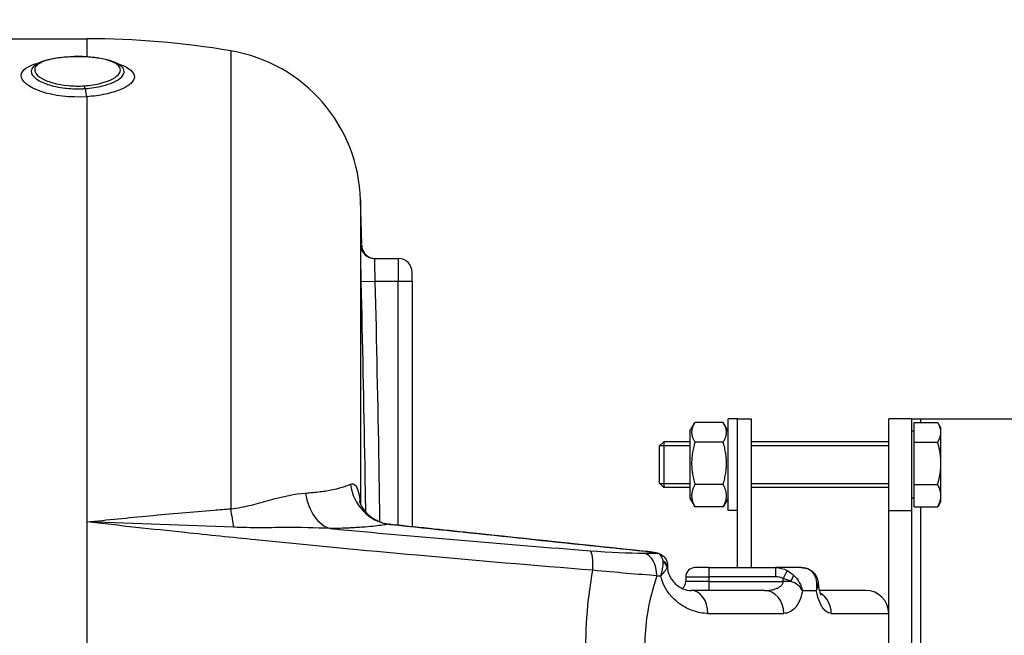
# Model space of a CAD drawing. Header units: millimetres. Extents: x 0 to 5940, y 0 to 4200.
# Tile 26 of 52: x 3066 to 3280, y 1323 to 1458. Entities that reach past the tile are written whole.
import ezdxf

# ---------------------------------------------------------------- set-up
doc = ezdxf.new("R2010")
doc.units = ezdxf.units.MM
doc.header["$LTSCALE"] = 50
doc.layers.get('DEFPOINTS').update_dxf_attribs({"linetype": 'CONTINUOUS'})
for name, color, linetype in [('02-LINIE-035', 2, 'CONTINUOUS'), ('03-LINIE-050', 3, 'CONTINUOUS'), ('06-MASSE1', 1, 'CONTINUOUS')]:
    doc.layers.add(name, color=color, linetype=linetype)
doc.styles.add('ACA_NORM', font='ROMANS.SHX')
doc.dimstyles.new('1-10', dxfattribs={"dimscale": 10, "dimtxt": 2.5, "dimasz": 3.5, "dimexe": 1, "dimexo": 0, "dimgap": 1, "dimtad": 1, "dimdec": 0, "dimzin": 0, "dimtxsty": 'ACA_NORM', "dimcen": 0, "dimadec": 0, "dimazin": 0, "dimtfac": 2.4, "dimtdec": 0, "dimtmove": 0, "dimatfit": 3, "dimfxl": 1, "dimtolj": 1, "dimtzin": 0, "dimarcsym": 0})

# ---------------------------------------------------------------- blocks, each defined once
blk = doc.blocks.new('*D12')
at = {"layer": '06-MASSE1', "color": 0, "lineweight": -2}
for p, q in [((3730.65, 1721.94), (3730.65, 808.62)), ((2405.15, 1123.85), (2405.15, 808.62)), ((3695.65, 818.62), (2440.15, 818.62))]:
    blk.add_line(p, q, dxfattribs=at)
at = {"layer": '06-MASSE1', "color": 0}
for points in [[(2440.15, 824.46), (2440.15, 812.79), (2405.15, 818.62)], [(3695.65, 824.46), (3695.65, 812.79), (3730.65, 818.62)]]:
    blk.add_solid(points, dxfattribs=at)
at = {"layer": 'DEFPOINTS', "color": 0}
for p in [(3730.65, 1721.94), (2405.15, 1123.85), (2405.15, 818.62)]:
    blk.add_point(p, dxfattribs=at)
at = {"layer": '06-MASSE1', "color": 0, "insert": (3067.9, 841.12), "char_height": 25, "attachment_point": 5, "style": 'ACA_NORM'}
blk.add_mtext('\\A1;1330', dxfattribs=at)

msp = doc.modelspace()

# ---------------------------------------------------------------- linework, layer by layer
at = {"layer": '02-LINIE-035'}
for p, q in [((3058.13, 1453.44), (3080.15, 1453.44)), ((3080.15, 1453.44), (3080.15, 1449.53)), ((3111.57, 1450.81), (3111.57, 1350.78)), ((3086.23, 1448.19), (3086.23, 1448.19)), ((3080.15, 1440.78), (3080.15, 1347.92)), ((3139.91, 1418.17), (3139.91, 1351.75)), ((3140.16, 1408.67), (3139.91, 1418.17)), ((3140.16, 1408.36), (3139.96, 1408.37)), ((3142.96, 1405.44), (3148.15, 1405.44)), ((3148.15, 1405.44), (3148.15, 1400.44)), ((3151.15, 1400.44), (3151.15, 1402.44)), ((3143.06, 1400.44), (3140.06, 1400.37)), ((3148.15, 1400.44), (3143.06, 1400.44)), ((3148.15, 1347.2), (3148.15, 1400.44)), ((3151.15, 1400.44), (3148.15, 1400.44)), ((3151.15, 1400.44), (3151.15, 1346.89)), ((3211.75, 1367.74), (3212.77, 1369.5)), ((3219.04, 1369.67), (3212.87, 1369.67)), ((3220.15, 1367.74), (3219.14, 1369.5)), ((3220.15, 1350.44), (3220.15, 1370.44)), ((3222.15, 1370.44), (3220.15, 1370.44)), ((3222.15, 1370.44), (3225.15, 1370.44)), ((3222.15, 1337.94), (3222.15, 1370.44)), ((3225.15, 1370.44), (3225.15, 1337.94)), ((3260.15, 1370.44), (3255.15, 1370.44)), ((3255.15, 1350.44), (3255.15, 1370.44)), ((3260.15, 1370.44), (3260.15, 1350.44)), ((3260.15, 1370.44), (3262.15, 1370.44)), ((3260.75, 1369.67), (3265.84, 1369.67)), ((3260.75, 1365.34), (3260.75, 1369.67)), ((3262.15, 1370.44), (3315.15, 1370.44)), ((3262.15, 1369.67), (3262.15, 1370.44)), ((3266.55, 1368.44), (3265.94, 1369.5)), ((3211.75, 1367.74), (3211.75, 1353.14)), ((3260.75, 1367.76), (3260.15, 1367.76)), ((3266.55, 1367.5), (3266.55, 1368.44)), ((3266.55, 1360.72), (3266.55, 1367.5)), ((3205.15, 1364.52), (3206.07, 1365.44)), ((3205.15, 1356.36), (3205.15, 1364.52)), ((3211.75, 1364.54), (3205.18, 1364.54)), ((3206.07, 1365.44), (3206.07, 1355.44)), ((3211.75, 1365.44), (3206.07, 1365.44)), ((3219.04, 1365.34), (3212.87, 1365.34)), ((3255.15, 1365.44), (3225.15, 1365.44)), ((3255.15, 1364.54), (3225.15, 1364.54)), ((3260.75, 1365.34), (3265.84, 1365.34)), ((3260.75, 1356.1), (3260.75, 1365.34)), ((3266.55, 1353.66), (3266.55, 1360.72)), ((3205.15, 1356.36), (3206.07, 1355.44)), ((3205.18, 1356.34), (3211.75, 1356.34)), ((3219.04, 1356.1), (3212.87, 1356.1)), ((3225.15, 1356.34), (3255.15, 1356.34)), ((3260.75, 1356.1), (3265.84, 1356.1)), ((3260.75, 1351.21), (3260.75, 1356.1)), ((3211.75, 1355.44), (3206.07, 1355.44)), ((3255.15, 1355.44), (3225.15, 1355.44)), ((3266.55, 1352.44), (3266.55, 1353.66)), ((3211.75, 1353.14), (3212.77, 1351.38)), ((3220.15, 1353.14), (3219.14, 1351.38)), ((3260.75, 1353.13), (3260.15, 1353.13)), ((3266.55, 1352.44), (3265.94, 1351.38)), ((3141.05, 1350.08), (3141.05, 1350.08)), ((3219.04, 1351.21), (3212.87, 1351.21)), ((3222.15, 1350.44), (3220.15, 1350.44)), ((3255.15, 1350.44), (3260.15, 1350.44)), ((3255.15, 1290.44), (3255.15, 1350.44)), ((3260.15, 1350.44), (3260.15, 1290.44)), ((3260.75, 1351.21), (3265.84, 1351.21)), ((3262.15, 1289.46), (3262.15, 1351.21)), ((3080.15, 1347.92), (3080.15, 1292.96)), ((3100.15, 1347.21), (3100.15, 1347.21)), ((3109.07, 1346.87), (3109.07, 1346.87)), ((3111.14, 1346.79), (3111.14, 1346.79)), ((3129.14, 1346.64), (3129.14, 1346.64)), ((3129.14, 1342.79), (3129.14, 1342.79)), ((3148.15, 1341), (3148.15, 1341)), ((3151.15, 1340.73), (3151.15, 1340.73)), ((3202.11, 1341.5), (3202.11, 1341.49)), ((3183.56, 1337.94), (3183.56, 1337.94)), ((3205.88, 1337.94), (3205.87, 1337.94)), ((3206.81, 1337.94), (3206.91, 1337.94)), ((3206.86, 1338.09), (3206.91, 1338.09)), ((3206.91, 1338.37), (3206.91, 1338.37)), ((3206.91, 1338.09), (3206.91, 1337.94)), ((3215.88, 1337.94), (3212.88, 1337.94)), ((3215.88, 1337.94), (3215.88, 1335.94)), ((3215.88, 1337.94), (3230.44, 1337.94)), ((3230.44, 1337.94), (3230.44, 1335.94)), ((3236.09, 1337.94), (3230.44, 1337.94)), ((3232.99, 1337.3), (3232.14, 1335.55)), ((3202.51, 1336.32), (3202.5, 1336.32)), ((3210.88, 1335.94), (3215.88, 1335.94)), ((3210.88, 1335.94), (3210.88, 1334.94)), ((3215.88, 1334.94), (3210.88, 1334.94)), ((3230.44, 1335.94), (3215.88, 1335.94)), ((3215.88, 1335.94), (3215.88, 1334.94)), ((3215.88, 1334.94), (3232.14, 1334.94)), ((3215.88, 1334.94), (3215.88, 1332.94)), ((3232.14, 1334.94), (3232.14, 1335.55)), ((3233.76, 1334.94), (3232.14, 1334.94)), ((3239.44, 1334.94), (3239.44, 1334.94)), ((3228.02, 1332.94), (3212.02, 1332.94)), ((3236.35, 1332.94), (3239.39, 1332.94)), ((3239.39, 1332.94), (3239.39, 1332.94)), ((3250.15, 1332.94), (3240.01, 1332.94)), ((3189.38, 1327.94), (3189.38, 1327.94)), ((3202.51, 1327.94), (3202.51, 1327.94)), ((3215.71, 1327.94), (3232.26, 1327.94)), ((3242.63, 1327.94), (3255.15, 1327.94))]:
    msp.add_line(p, q, dxfattribs=at)
for centre, radius, start, end in [((3080.15, 1264.44), 189, 80.4316, 90), ((3105.92, 1417.28), 34, 1.5, 80.4316), ((3148.15, 1402.44), 3, 0, 90), ((3212.88, 1335.94), 2, 90, 180), ((3208.88, 1334.94), 2, 309.113, 0), ((3250.15, 1327.94), 5, 0, 90)]:
    msp.add_arc(centre, radius, start, end, dxfattribs=at)
for centre, major_axis, ratio, start_param, end_param in [((3080.15, 1443.49), (-0.21, 2.99), 0.149523, 1.877113, 2.696333), ((3142.96, 1408.44), (0, -3), 0.999947, 4.736473, 6.283185), ((3147.06, 1357.31), (1.84, -9.83), 0.942097, 4.654208, 5.975735), ((3134.39, 1356.33), (0.11, -10), 0.663174, 4.916558, 6.1084), ((3113.23, 1353.08), (-0.76, 9.97), 0.187564, 1.788788, 2.244341), ((3189.49, 1336.69), (0.39, 4.98), 0.212043, 4.866708, 6.154837), ((3103.27, 1342.69), (147.75, -1.51), 0.005237, 5.442192, 5.468207), ((3201.25, 1336.16), (0.03, 5), 0.662708, 4.716786, 6.134809), ((3204.39, 1339.11), (0.51, 1.93), 0.820976, 6.283178, 6.468735), ((3204.39, 1339.11), (0.51, 1.93), 0.820976, 6.283058, 6.283174), ((3204.88, 1338.09), (1.97, -0.34), 0.791734, 0.215632, 1.158285), ((3201.43, 1336.53), (3.74, 4.39), 0.578639, 5.731741, 5.792556), ((3204.85, 1337.94), (1.94, -0.47), 0.769026, 0.307666, 1.172782), ((3201.91, 1338.09), (5, 0), 0.00001, 0.628011, 0.628201), ((3201.55, 1336.38), (5.3, 2.29), 0.343881, 5.945698, 6.006573), ((3105.18, 1338.19), (-149.98, 1.88), 0.006948, 2.295248, 2.302984), ((3229.92, 1331.33), (-2.65, -3.98), 0.878582, 3.258413, 3.670404), ((3233.11, 1334.94), (1.23, 1.58), 0.260824, 4.913581, 5.891282), ((3237.66, 1334.94), (1.88, 0.68), 0.774467, 0.001112, 0.539492), ((3212.02, 1327.94), (0, 5), 0.737028, 4.712389, 6.283185), ((3228.02, 1327.94), (0, 5), 0.84735, 4.712389, 6.283185), ((3238.05, 1327.94), (0, 5), 0.916511, 5.977551, 5.97757), ((3238.05, 1327.94), (0, 5), 0.916515, 4.712389, 5.795677), ((3211.55, 1327.94), (0, -5), 0.455639, 4.271503, 4.271636), ((3213.87, 1328.04), (0.39, -5), 0.645527, 4.406023, 4.406025), ((3216.71, 1327.94), (-0.23, -4.99), 0.885154, 4.630478, 4.630536), ((3216.85, 1327.94), (0, -5), 0.886502, 4.598103, 4.598164)]:
    msp.add_ellipse(centre, major_axis=major_axis, ratio=ratio, start_param=start_param, end_param=end_param, dxfattribs=at)
for points, knots in [([(3080.15, 1440.78), (3076.62, 1440.53), (3072.91, 1440.99), (3070.21, 1441.92), (3067.5, 1442.84), (3065.84, 1444.2), (3065.84, 1445.42), (3065.84, 1446.57), (3067.31, 1447.56), (3069.78, 1448.2)], [0, 0, 0, 0, 0.25, 0.25, 0.25, 0.5, 0.5, 0.5, 0.7368337, 0.7368337, 0.7368337, 0.7368337]), ([(3080.17, 1449.49), (3077.74, 1449.64), (3075.15, 1449.51), (3073.1, 1449.13), (3071.04, 1448.75), (3069.53, 1448.1), (3069.01, 1447.32), (3068.49, 1446.53), (3068.93, 1445.61), (3070.26, 1444.82), (3071.59, 1444.03), (3073.73, 1443.42), (3076.14, 1443.2), (3077.3, 1443.1), (3078.5, 1443.09), (3079.67, 1443.16)], [0, 0, 0, 0, 0.125, 0.125, 0.125, 0.25, 0.25, 0.25, 0.375, 0.375, 0.375, 0.5, 0.5, 0.5, 0.5602271, 0.5602271, 0.5602271, 0.5602271]), ([(3068.53, 1447.36), (3068.96, 1447.78), (3069.51, 1448.1), (3070.92, 1448.7), (3071.84, 1448.96), (3073.86, 1449.33), (3074.96, 1449.46), (3077.17, 1449.59), (3078.29, 1449.61), (3080.45, 1449.53), (3081.5, 1449.44), (3083.44, 1449.17), (3084.36, 1448.98), (3085.96, 1448.49), (3086.67, 1448.19), (3087.51, 1447.62), (3087.75, 1447.4), (3087.96, 1447.16)], [0, 0, 0, 0, 0.310978, 0.310978, 0.676088, 0.676088, 1.022721, 1.022721, 1.352195, 1.352195, 1.673432, 1.673432, 1.998899, 1.998899, 2.337957, 2.337957, 2.507106, 2.507106, 2.507106, 2.507106]), ([(3079.67, 1443.16), (3080.92, 1443.25), (3082.14, 1443.44), (3083.22, 1443.71), (3085.3, 1444.25), (3086.78, 1445.09), (3087.3, 1445.94), (3087.82, 1446.79), (3087.36, 1447.65), (3086.05, 1448.28), (3084.73, 1448.92), (3082.59, 1449.34), (3080.17, 1449.49)], [0.5602271, 0.5602271, 0.5602271, 0.5602271, 0.625, 0.625, 0.625, 0.75, 0.75, 0.75, 0.875, 0.875, 0.875, 1, 1, 1, 1]), ([(3068.53, 1447.36), (3068.22, 1447.04), (3068.05, 1446.69), (3068.05, 1446.34), (3068.05, 1445.84), (3068.37, 1445.32), (3068.98, 1444.82), (3069.59, 1444.33), (3070.49, 1443.86), (3071.59, 1443.49), (3071.6, 1443.49), (3071.61, 1443.48), (3071.61, 1443.48), (3072.72, 1443.11), (3074.03, 1442.82), (3075.43, 1442.66), (3076.53, 1442.53), (3077.69, 1442.48), (3078.84, 1442.51), (3079.16, 1442.52), (3079.48, 1442.54), (3079.79, 1442.56)], [0.4104177, 0.4104177, 0.4104177, 0.4104177, 0.499891, 0.499891, 0.499891, 0.6243466, 0.6243466, 0.6243466, 0.7492512, 0.7492512, 0.7492512, 0.75, 0.75, 0.75, 0.8748745, 0.8748745, 0.8748745, 0.972849, 0.972849, 0.972849, 1, 1, 1, 1]), ([(3079.79, 1442.56), (3081.14, 1442.65), (3082.44, 1442.85), (3083.59, 1443.13), (3084.46, 1443.35), (3085.23, 1443.61), (3085.89, 1443.9), (3086.09, 1443.99), (3086.28, 1444.08), (3086.46, 1444.18), (3087.23, 1444.59), (3087.78, 1445.04), (3088.07, 1445.5), (3088.23, 1445.76), (3088.32, 1446.01), (3088.31, 1446.27), (3088.31, 1446.47), (3088.26, 1446.67), (3088.16, 1446.86), (3088.11, 1446.96), (3088.04, 1447.06), (3087.96, 1447.16)], [0.0000162, 0.0000162, 0.0000162, 0.0000162, 0.1425869, 0.1425869, 0.1425869, 0.25, 0.25, 0.25, 0.2825567, 0.2825567, 0.2825567, 0.4224426, 0.4224426, 0.4224426, 0.5, 0.5, 0.5, 0.5620177, 0.5620177, 0.5620177, 0.5940184, 0.5940184, 0.5940184, 0.5940184]), ([(3086.95, 1447.98), (3087.16, 1447.92), (3087.37, 1447.85), (3087.57, 1447.78), (3087.57, 1447.77), (3087.57, 1447.77), (3087.58, 1447.77), (3089.47, 1447.07), (3090.54, 1446.14), (3090.55, 1445.15), (3090.55, 1444.66), (3090.28, 1444.15), (3089.77, 1443.68), (3089.27, 1443.2), (3088.51, 1442.74), (3087.58, 1442.35), (3086.63, 1441.95), (3085.49, 1441.6), (3084.23, 1441.34), (3082.98, 1441.07), (3081.59, 1440.88), (3080.15, 1440.78)], [0.2238472, 0.2238472, 0.2238472, 0.2238472, 0.25, 0.25, 0.25, 0.2505477, 0.2505477, 0.2505477, 0.5, 0.5, 0.5, 0.624936, 0.624936, 0.624936, 0.7498563, 0.7498563, 0.7498563, 0.8753548, 0.8753548, 0.8753548, 1, 1, 1, 1]), ([(3140.06, 1400.37), (3140.01, 1402.48), (3139.97, 1404.55), (3139.96, 1406.03), (3139.94, 1407.5), (3139.94, 1408.37), (3139.96, 1408.37)], [0, 0, 0, 0, 0.5, 0.5, 0.5, 1, 1, 1, 1]), ([(3140.16, 1408.36), (3140.17, 1408.04), (3140.23, 1407.71), (3140.45, 1407.11), (3140.61, 1406.82), (3141, 1406.32), (3141.25, 1406.1), (3141.78, 1405.76), (3142.08, 1405.62), (3142.51, 1405.51), (3142.64, 1405.48), (3142.89, 1405.45), (3143.03, 1405.44), (3143.16, 1405.44)], [0, 0, 0, 0, 0.0972336, 0.0972336, 0.1927679, 0.1927679, 0.2883466, 0.2883466, 0.3839222, 0.3839222, 0.4225093, 0.4225093, 0.4617536, 0.4617536, 0.4617536, 0.4617536]), ([(3142.96, 1405.44), (3142.94, 1405.44), (3142.94, 1404.9), (3142.97, 1403.05), (3143.01, 1401.76), (3143.06, 1400.44)], [0, 0, 0, 0, 0.5, 0.5, 1, 1, 1, 1]), ([(3141.05, 1350.08), (3141, 1353.51), (3140.94, 1356.95), (3140.88, 1360.39), (3140.65, 1373.72), (3140.36, 1387.05), (3140.06, 1400.37)], [0.6854078, 0.6854078, 0.6854078, 0.6854078, 0.7499061, 0.7499061, 0.7499061, 1, 1, 1, 1]), ([(3143.06, 1400.44), (3143.36, 1387.11), (3143.65, 1373.77), (3143.88, 1360.44), (3143.95, 1356.29), (3144.02, 1352.13), (3144.07, 1347.98)], [0, 0, 0, 0, 0.2499946, 0.2499946, 0.2499946, 0.3278833, 0.3278833, 0.3278833, 0.3278833]), ([(3127.92, 1354.23), (3129.05, 1354.31), (3130.1, 1354.4), (3131.07, 1354.53), (3131.56, 1354.59), (3132.02, 1354.65), (3132.47, 1354.73), (3132.92, 1354.8), (3133.36, 1354.88), (3133.77, 1354.97), (3134.45, 1355.1), (3135.07, 1355.25), (3135.63, 1355.41), (3136.44, 1355.64), (3137.13, 1355.89), (3137.71, 1356.15)], [0, 0, 0, 0, 0.247747, 0.247747, 0.247747, 0.372352, 0.372352, 0.372352, 0.497319, 0.497319, 0.497319, 0.703638, 0.703638, 0.703638, 1, 1, 1, 1]), ([(3137.71, 1356.15), (3138.43, 1356.47), (3139.05, 1355.96), (3139.42, 1354.6), (3139.61, 1353.89), (3139.72, 1353), (3139.8, 1352.01)], [0, 0, 0, 0, 0.5, 0.5, 0.5, 0.7589512, 0.7589512, 0.7589512, 0.7589512]), ([(3111.57, 1350.78), (3113.14, 1350.94), (3114.63, 1351.25), (3116.06, 1351.61), (3116.77, 1351.78), (3117.47, 1351.96), (3118.16, 1352.15), (3118.88, 1352.35), (3119.59, 1352.55), (3120.29, 1352.74), (3123.01, 1353.47), (3125.53, 1354.08), (3127.92, 1354.23)], [0, 0, 0, 0, 0.248443, 0.248443, 0.248443, 0.371015, 0.371015, 0.371015, 0.499544, 0.499544, 0.499544, 1, 1, 1, 1]), ([(3139.67, 1352.36), (3139.67, 1352.36), (3139.69, 1352.31), (3139.76, 1352.1), (3139.82, 1351.95), (3140, 1351.55), (3140.14, 1351.29), (3140.55, 1350.66), (3140.84, 1350.29), (3141.65, 1349.44), (3142.21, 1348.99), (3143.61, 1348.13), (3144.49, 1347.77), (3145.74, 1347.48), (3146.08, 1347.42), (3146.43, 1347.39)], [0.566219, 0.566219, 0.566219, 0.566219, 0.671631, 0.671631, 0.777556, 0.777556, 0.914709, 0.914709, 1.090638, 1.090638, 1.334477, 1.334477, 1.643885, 1.643885, 1.757902, 1.757902, 1.757902, 1.757902]), ([(3080.15, 1347.92), (3084.71, 1348.38), (3089.26, 1348.84), (3093.8, 1349.27), (3098.53, 1349.72), (3103.25, 1350.14), (3107.94, 1350.51), (3109.15, 1350.6), (3110.36, 1350.7), (3111.57, 1350.78)], [0, 0, 0, 0, 0.4330124, 0.4330124, 0.4330124, 0.8836623, 0.8836623, 0.8836623, 1, 1, 1, 1]), ([(3190.6, 1337.37), (3177.9, 1338.39), (3165.11, 1339.47), (3152.26, 1340.63), (3140.55, 1341.68), (3128.78, 1342.81), (3116.99, 1344), (3111.85, 1344.51), (3106.71, 1345.05), (3101.56, 1345.59), (3094.43, 1346.34), (3087.29, 1347.12), (3080.15, 1347.92)], [0, 0, 0, 0, 0.349626, 0.349626, 0.349626, 0.668314, 0.668314, 0.668314, 0.80729, 0.80729, 0.80729, 1, 1, 1, 1]), ([(3146.02, 1347.42), (3145.21, 1347.27), (3144.24, 1347.14), (3143.09, 1347.01), (3142.43, 1346.94), (3141.7, 1346.87), (3140.91, 1346.81), (3140.38, 1346.77), (3139.82, 1346.73), (3139.24, 1346.69), (3139.21, 1346.69), (3139.18, 1346.69), (3139.15, 1346.68)], [0, 0, 0, 0, 0.5, 0.5, 0.5, 0.791988, 0.791988, 0.791988, 0.990248, 0.990248, 0.990248, 1, 1, 1, 1]), ([(3202.11, 1341.49), (3189.3, 1342.85), (3176.49, 1344.2), (3157.8, 1346.18), (3151.91, 1346.8), (3146.02, 1347.42)], [0, 0, 0, 0, 0.684934, 0.684934, 1, 1, 1, 1]), ([(3133.35, 1346.47), (3130.06, 1346.67), (3126.73, 1346.69), (3123.32, 1346.68), (3121.53, 1346.67), (3119.73, 1346.66), (3117.93, 1346.66), (3116.99, 1346.66), (3116.05, 1346.66), (3115.11, 1346.67), (3114.16, 1346.69), (3113.2, 1346.71), (3112.24, 1346.75)], [0, 0, 0, 0, 0.481674, 0.481674, 0.481674, 0.73493, 0.73493, 0.73493, 0.86684, 0.86684, 0.86684, 1, 1, 1, 1]), ([(3139.15, 1346.68), (3138.85, 1346.67), (3138.54, 1346.65), (3138.23, 1346.63), (3137.96, 1346.61), (3137.69, 1346.6), (3137.42, 1346.59), (3136.16, 1346.53), (3134.8, 1346.49), (3133.35, 1346.47)], [0, 0, 0, 0, 0.174828, 0.174828, 0.174828, 0.322261, 0.322261, 0.322261, 1, 1, 1, 1]), ([(3133.35, 1346.47), (3134.01, 1346.41), (3134.67, 1346.35), (3135.33, 1346.29), (3153.68, 1344.58), (3171.92, 1343.03), (3190.02, 1341.62)], [0, 0, 0, 0, 0.034797, 0.034797, 0.034797, 1, 1, 1, 1]), ([(3202.11, 1341.5), (3202.47, 1341.47), (3202.83, 1341.42), (3203.52, 1341.32), (3203.85, 1341.27), (3204.43, 1341.16), (3204.68, 1341.11), (3204.9, 1341.05)], [0, 0, 0, 0, 0.109154, 0.109154, 0.219522, 0.219522, 0.3213625, 0.3213625, 0.3213625, 0.3213625]), ([(3204.6, 1341.09), (3204.43, 1341.13), (3204.23, 1341.18), (3203.99, 1341.22), (3203.73, 1341.27), (3203.43, 1341.32), (3203.11, 1341.37), (3202.79, 1341.42), (3202.44, 1341.46), (3202.11, 1341.49)], [0, 0, 0, 0, 0.307405, 0.307405, 0.307405, 0.653773, 0.653773, 0.653773, 1, 1, 1, 1]), ([(3205.92, 1339.38), (3205.87, 1339.8), (3205.74, 1340.17), (3205.53, 1340.46), (3205.31, 1340.77), (3205, 1340.99), (3204.6, 1341.09)], [0, 0, 0, 0, 0.482021, 0.482021, 0.482021, 1, 1, 1, 1]), ([(3204.9, 1341.05), (3205.23, 1340.96), (3205.55, 1340.81), (3206.08, 1340.41), (3206.31, 1340.17), (3206.63, 1339.66), (3206.75, 1339.38), (3206.88, 1338.86), (3206.91, 1338.61), (3206.91, 1338.37)], [0, 0, 0, 0, 0.1114417, 0.1114417, 0.2143178, 0.2143178, 0.3117742, 0.3117742, 0.3957911, 0.3957911, 0.3957911, 0.3957911]), ([(3205.43, 1336.16), (3205.66, 1336.82), (3205.82, 1337.49), (3205.9, 1338.1), (3205.94, 1338.46), (3205.96, 1338.81), (3205.94, 1339.13)], [0.0000677, 0.0000677, 0.0000677, 0.0000677, 0.6226663, 0.6226663, 0.6226663, 1, 1, 1, 1]), ([(3190.6, 1303.51), (3190.23, 1305.57), (3189.93, 1307.65), (3189.69, 1309.76), (3189.29, 1313.29), (3189.08, 1316.81), (3189.08, 1320.38), (3189.08, 1320.4), (3189.08, 1320.42), (3189.08, 1320.43), (3189.08, 1323.99), (3189.28, 1327.51), (3189.68, 1331.03), (3189.92, 1333.16), (3190.23, 1335.28), (3190.6, 1337.37)], [0, 0, 0, 0, 0.18626, 0.18626, 0.18626, 0.498543, 0.498543, 0.498543, 0.5, 0.5, 0.5, 0.811153, 0.811153, 0.811153, 1, 1, 1, 1]), ([(3206.81, 1337.94), (3206.73, 1337.79), (3206.61, 1337.61), (3206.46, 1337.41), (3206.32, 1337.21), (3206.14, 1336.99), (3205.95, 1336.76), (3205.86, 1336.66), (3205.78, 1336.55), (3205.68, 1336.45), (3205.64, 1336.4), (3205.6, 1336.35), (3205.55, 1336.3), (3205.53, 1336.28), (3205.51, 1336.25), (3205.49, 1336.23), (3205.48, 1336.22), (3205.47, 1336.2), (3205.46, 1336.19), (3205.45, 1336.19), (3205.45, 1336.18), (3205.44, 1336.17), (3205.44, 1336.17), (3205.44, 1336.17), (3205.44, 1336.17), (3205.43, 1336.16), (3205.43, 1336.16), (3205.43, 1336.16)], [0, 0, 0, 0, 0.372379, 0.372379, 0.372379, 0.720983, 0.720983, 0.720983, 0.867591, 0.867591, 0.867591, 0.935969, 0.935969, 0.935969, 0.968822, 0.968822, 0.968822, 0.98477, 0.98477, 0.98477, 0.992543, 0.992543, 0.992543, 0.995838, 0.995838, 0.995838, 1, 1, 1, 1]), ([(3206.91, 1337.94), (3206.91, 1337.75), (3206.92, 1337.56), (3206.97, 1337.19), (3207.01, 1337.01), (3207.12, 1336.62), (3207.2, 1336.4), (3207.43, 1335.91), (3207.58, 1335.64), (3208.03, 1334.99), (3208.34, 1334.65), (3209.19, 1333.89), (3209.74, 1333.56), (3210.91, 1333.05), (3211.51, 1332.94), (3212.02, 1332.94)], [0, 0, 0, 0, 0.057033, 0.057033, 0.115561, 0.115561, 0.196464, 0.196464, 0.321328, 0.321328, 0.532322, 0.532322, 0.878129, 0.878129, 1.311763, 1.311763, 1.311763, 1.311763]), ([(3239, 1336.27), (3238.74, 1336.75), (3238.37, 1337.16), (3237.9, 1337.45), (3237.4, 1337.76), (3236.77, 1337.94), (3236.09, 1337.94)], [0, 0, 0, 0, 0.481828, 0.481828, 0.481828, 1, 1, 1, 1]), ([(3236.09, 1337.94), (3236.51, 1337.94), (3236.93, 1337.88), (3237.73, 1337.62), (3238.11, 1337.42), (3238.75, 1336.91), (3239.02, 1336.61), (3239.35, 1336.07), (3239.46, 1335.85), (3239.54, 1335.62)], [0, 0, 0, 0, 0.1318531, 0.1318531, 0.2676213, 0.2676213, 0.3997115, 0.3997115, 0.4816145, 0.4816145, 0.4816145, 0.4816145]), ([(3204.56, 1336.16), (3203.73, 1333.69), (3203.06, 1331.11), (3202.59, 1328.46), (3202.21, 1326.25), (3201.97, 1324.01), (3201.91, 1321.74), (3201.9, 1321.3), (3201.89, 1320.86), (3201.89, 1320.41), (3201.89, 1320.41), (3201.89, 1320.4), (3201.89, 1320.4), (3201.89, 1317.67), (3202.14, 1315), (3202.61, 1312.35), (3203.07, 1309.71), (3203.74, 1307.16), (3204.56, 1304.72)], [0, 0, 0, 0, 0.250151, 0.250151, 0.250151, 0.459302, 0.459302, 0.459302, 0.5, 0.5, 0.5, 0.500476, 0.500476, 0.500476, 0.751079, 0.751079, 0.751079, 1, 1, 1, 1]), ([(3215.71, 1327.94), (3214.59, 1327.94), (3213.48, 1328.14), (3212.36, 1328.54), (3211.48, 1328.86), (3210.59, 1329.31), (3209.76, 1329.89), (3209.55, 1330.03), (3209.34, 1330.19), (3209.13, 1330.35), (3208.63, 1330.75), (3208.13, 1331.22), (3207.68, 1331.74), (3207.49, 1331.96), (3207.31, 1332.18), (3207.13, 1332.41), (3206.89, 1332.75), (3206.65, 1333.1), (3206.44, 1333.48), (3206.08, 1334.13), (3205.78, 1334.83), (3205.57, 1335.58), (3205.52, 1335.77), (3205.47, 1335.96), (3205.43, 1336.16)], [0, 0, 0, 0, 0.278174, 0.278174, 0.278174, 0.5, 0.5, 0.5, 0.555741, 0.555741, 0.555741, 0.693534, 0.693534, 0.693534, 0.75, 0.75, 0.75, 0.830443, 0.830443, 0.830443, 0.96621, 0.96621, 0.96621, 1, 1, 1, 1]), ([(3228.02, 1332.94), (3228.52, 1332.94), (3229.02, 1332.98), (3229.51, 1333.07), (3229.9, 1333.13), (3230.28, 1333.23), (3230.65, 1333.38), (3230.72, 1333.41), (3230.8, 1333.44), (3230.87, 1333.47), (3231.08, 1333.56), (3231.27, 1333.68), (3231.45, 1333.81), (3231.65, 1333.95), (3231.83, 1334.13), (3231.96, 1334.34), (3232.01, 1334.43), (3232.06, 1334.52), (3232.09, 1334.61), (3232.12, 1334.72), (3232.14, 1334.83), (3232.14, 1334.94)], [0, 0, 0, 0, 0.307765, 0.307765, 0.307765, 0.54959, 0.54959, 0.54959, 0.59907, 0.59907, 0.59907, 0.73613, 0.73613, 0.73613, 0.881759, 0.881759, 0.881759, 0.93819, 0.93819, 0.93819, 1, 1, 1, 1]), ([(3239.79, 1334.32), (3239.81, 1334.06), (3239.84, 1333.81), (3239.92, 1333.32), (3239.97, 1333.07), (3240.09, 1332.64), (3240.16, 1332.46), (3240.27, 1332.18), (3240.32, 1332.08), (3240.36, 1332.01), (3240.37, 1332), (3240.37, 1332)], [0.0088184, 0.0088184, 0.0088184, 0.0088184, 0.0879076, 0.0879076, 0.1778416, 0.1778416, 0.2757161, 0.2757161, 0.3743805, 0.3743805, 0.4213915, 0.4213915, 0.4213915, 0.4213915]), ([(3236.35, 1332.94), (3236.13, 1331.69), (3235.73, 1330.6), (3235.21, 1329.8), (3235.06, 1329.58), (3234.91, 1329.37), (3234.75, 1329.19), (3234.02, 1328.35), (3233.16, 1327.94), (3232.26, 1327.94)], [0, 0, 0, 0, 0.392187, 0.392187, 0.392187, 0.5, 0.5, 0.5, 1, 1, 1, 1]), ([(3242.63, 1327.94), (3242.23, 1327.94), (3241.83, 1328.11), (3241.43, 1328.44), (3241.18, 1328.64), (3240.94, 1328.91), (3240.72, 1329.25), (3240.59, 1329.44), (3240.46, 1329.65), (3240.34, 1329.88), (3240.01, 1330.51), (3239.74, 1331.27), (3239.54, 1332.14), (3239.5, 1332.34), (3239.45, 1332.55), (3239.42, 1332.76), (3239.41, 1332.82), (3239.4, 1332.88), (3239.39, 1332.94)], [0, 0, 0, 0, 0.306395, 0.306395, 0.306395, 0.5, 0.5, 0.5, 0.610594, 0.610594, 0.610594, 0.910773, 0.910773, 0.910773, 0.979965, 0.979965, 0.979965, 1, 1, 1, 1])]:
    msp.add_open_spline(points, degree=3, knots=knots, dxfattribs=at)
for points in [[(3068.55, 1447.37), (3068.55, 1447.37), (3068.55, 1447.37), (3068.55, 1447.37)], [(3068.55, 1447.37), (3068.55, 1447.37), (3068.55, 1447.37), (3068.55, 1447.37)], [(3087.95, 1447.16), (3087.96, 1447.16), (3087.96, 1447.16), (3087.96, 1447.16)], [(3112.24, 1346.75), (3101.58, 1347.18), (3090.86, 1347.54), (3080.15, 1347.92)], [(3146.43, 1347.39), (3146.29, 1347.4), (3146.15, 1347.41), (3146.02, 1347.42)], [(3146.43, 1347.39), (3146.43, 1347.39), (3146.43, 1347.39), (3146.43, 1347.39)], [(3146.43, 1347.39), (3164.99, 1345.43), (3183.55, 1343.47), (3202.11, 1341.5)], [(3190.02, 1341.62), (3194.4, 1341.28), (3198.42, 1341.12), (3201.77, 1341.1)], [(3204.56, 1336.16), (3200.57, 1336.47), (3195.79, 1336.85), (3190.6, 1337.37)], [(3206.91, 1338.37), (3206.91, 1338.28), (3206.89, 1338.19), (3206.86, 1338.09)], [(3206.91, 1338.35), (3206.91, 1338.26), (3206.91, 1338.18), (3206.91, 1338.09)], [(3230.44, 1337.94), (3231.33, 1337.94), (3232.2, 1337.72), (3232.99, 1337.3)], [(3232.99, 1337.3), (3233.5, 1337.02), (3233.97, 1336.67), (3234.41, 1336.27)], [(3233.76, 1334.94), (3233.25, 1335.18), (3232.71, 1335.39), (3232.14, 1335.55)], [(3236.35, 1332.94), (3235.88, 1333.81), (3234.96, 1334.56), (3233.76, 1334.94)], [(3234.41, 1336.27), (3235.39, 1335.36), (3236.09, 1334.16), (3236.35, 1332.94)], [(3239.39, 1332.94), (3239.63, 1334.16), (3239.49, 1335.36), (3239, 1336.27)], [(3239.39, 1335.19), (3239.4, 1335.19), (3239.4, 1335.19), (3239.4, 1335.19)], [(3239.39, 1332.94), (3239.67, 1333.5), (3239.81, 1334), (3239.79, 1334.4)], [(3239.54, 1335.62), (3239.68, 1335.24), (3239.76, 1334.82), (3239.79, 1334.41)], [(3239.79, 1334.4), (3239.79, 1334.4), (3239.79, 1334.4), (3239.79, 1334.4)]]:
    msp.add_open_spline(points, degree=3, dxfattribs=at)
for points, weights in [([(3079.79, 1442.56), (3079.74, 1442.99), (3079.67, 1443.17)], [0.953556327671, 0.890621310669, 1.00004898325]), ([(3212.87, 1369.67), (3211.54, 1367.5), (3212.87, 1365.34)], [1, 1.15470053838, 1]), ([(3219.04, 1365.34), (3220.37, 1367.5), (3219.04, 1369.67)], [1, 1.15470053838, 1]), ([(3266.55, 1367.5), (3266.55, 1368.51), (3265.84, 1369.67)], [1, 1.0379548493, 1]), ([(3265.84, 1365.34), (3266.55, 1366.5), (3266.55, 1367.5)], [1, 1.0379548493, 1]), ([(3212.87, 1365.34), (3211.54, 1360.72), (3212.87, 1356.1)], [1, 1.15470053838, 1]), ([(3219.04, 1356.1), (3220.37, 1360.72), (3219.04, 1365.34)], [1, 1.15470053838, 1]), ([(3266.55, 1360.72), (3266.55, 1362.86), (3265.84, 1365.34)], [1, 1.0379548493, 1]), ([(3265.84, 1356.1), (3266.55, 1358.58), (3266.55, 1360.72)], [1, 1.0379548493, 1]), ([(3212.87, 1356.1), (3211.54, 1353.66), (3212.87, 1351.21)], [1, 1.15470053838, 1]), ([(3219.04, 1351.21), (3220.37, 1353.66), (3219.04, 1356.1)], [1, 1.15470053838, 1]), ([(3266.55, 1353.66), (3266.55, 1354.79), (3265.84, 1356.1)], [1, 1.0379548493, 1]), ([(3265.84, 1351.21), (3266.55, 1352.52), (3266.55, 1353.66)], [1, 1.0379548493, 1]), ([(3212.87, 1351.21), (3212.82, 1351.3), (3212.77, 1351.38)], [1, 1.00539111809, 1.01040648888]), ([(3219.14, 1351.38), (3219.09, 1351.3), (3219.04, 1351.21)], [1.01040648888, 1.00539111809, 1]), ([(3265.94, 1351.38), (3265.89, 1351.3), (3265.84, 1351.21)], [1.0050818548, 1.00273851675, 1])]:
    msp.add_rational_spline(points, weights, degree=2, dxfattribs=at)
at = {"layer": '03-LINIE-050'}
msp.add_open_spline([(2892, 1331.98), (2899.15, 1332.7), (2906.42, 1333.43), (2920.93, 1335.45), (2928.18, 1336.74), (2938.13, 1339.34), (2940.94, 1340.17), (2945.41, 1341.67), (2947.09, 1342.29), (2951.54, 1344.04), (2954.27, 1345.26), (2959.6, 1347.9), (2962.21, 1349.33), (2969.85, 1353.88), (2974.71, 1357.29), (2984.05, 1364.63), (2988.52, 1368.58), (3000.11, 1379.67), (3006.95, 1387.15), (3016.12, 1397.79), (3018.67, 1400.82), (3023.09, 1406.14), (3024.98, 1408.43), (3028.74, 1413.03), (3030.61, 1415.34), (3036.19, 1422.29), (3039.84, 1426.98), (3049.42, 1439.87), (3055.12, 1448.2), (3065.21, 1465.51), (3069.61, 1474.49), (3073.78, 1485.99), (3074.49, 1488.11), (3076.47, 1494.52), (3077.56, 1498.85), (3079.35, 1507.59), (3080.06, 1512), (3081.86, 1526.64), (3082.26, 1536.98), (3082.08, 1557.68), (3081.5, 1568.05), (3080.48, 1582.44), (3080.16, 1586.55), (3079.62, 1593.51), (3079.39, 1596.37), (3078.94, 1602.08), (3078.71, 1604.94), (3078, 1613.49), (3077.5, 1619.19), (3075.78, 1636.25), (3074.34, 1647.6), (3070.15, 1670.2), (3067.41, 1681.47), (3062.42, 1696.35), (3061.07, 1700.04), (3058.13, 1707.38), (3056.54, 1711.04), (3051.41, 1721.89), (3047.51, 1728.96), (3038.69, 1742.42), (3033.78, 1748.8), (3025, 1758.2), (3021.46, 1761.56), (3015.94, 1766.14), (3014.12, 1767.56), (3010.65, 1770.06), (3009.02, 1771.17), (3005.7, 1773.29), (3004.01, 1774.29), (2998.9, 1777.16), (2995.4, 1778.89), (2985.77, 1783.14), (2979.51, 1785.35), (2973.15, 1787.27)], degree=3, knots=[0, 0, 0, 0, 21.027658, 21.027658, 42.055316, 42.055316, 50.390943, 50.390943, 55.453823, 55.453823, 63.932963, 63.932963, 72.412103, 72.412103, 89.370384, 89.370384, 106.328664, 106.328664, 134.823993, 134.823993, 146.026529, 146.026529, 154.498182, 154.498182, 162.969835, 162.969835, 179.913141, 179.913141, 208.904439, 208.904439, 237.895736, 237.895736, 244.354679, 244.354679, 257.272566, 257.272566, 270.190453, 270.190453, 299.963417, 299.963417, 329.736381, 329.736381, 341.737434, 341.737434, 350.163215, 350.163215, 358.588996, 358.588996, 375.440558, 375.440558, 409.143681, 409.143681, 442.846805, 442.846805, 453.967457, 453.967457, 465.088109, 465.088109, 487.329413, 487.329413, 509.570717, 509.570717, 523.185183, 523.185183, 529.630958, 529.630958, 535.167886, 535.167886, 540.704814, 540.704814, 551.77867, 551.77867, 570.713955, 570.713955, 570.713955, 570.713955], dxfattribs=at)

# ---------------------------------------------------------------- dimensions: what is measured, and where the dimension line sits
at = {"layer": '06-MASSE1'}
dim = msp.add_linear_dim(base=(2405.15467365, 818.6244679), p1=(3730.65467365, 1721.94023835), p2=(2405.15467365, 1123.85045256), dimstyle='1-10', override={"dimrnd": 10}, dxfattribs=at)
dim.commit()
dim.dimension.update_dxf_attribs({"geometry": '*D12', "text_midpoint": (3067.90467365, 841.1244679)})

doc.saveas('drawing.dxf')
